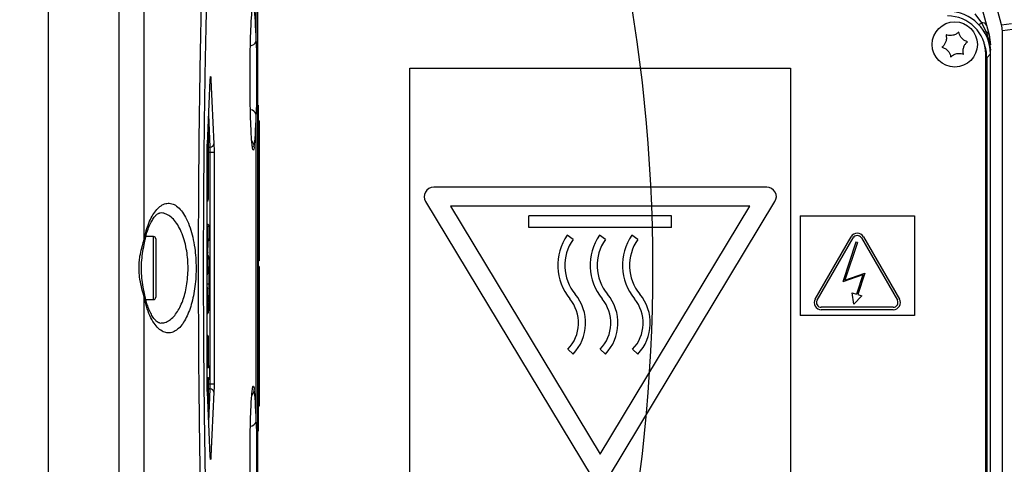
# Model space of a CAD drawing. Extents: x 0 to 8410, y 0 to 5940.
# Tile 61 of 161: x 1330 to 1537, y 4382 to 4475. Entities that reach past the tile are written whole.
import ezdxf

# ---------------------------------------------------------------- set-up
doc = ezdxf.new("R2010")
doc.units = 0
doc.header["$LTSCALE"] = 10
doc.linetypes.add('CENTERX2', pattern=[20.32, 12.7, -2.54, 2.54, -2.54])
doc.layers.get('0').update_dxf_attribs({"linetype": 'CONTINUOUS'})
doc.styles.add('SLDTEXTSTYLE0', font='TXT', dxfattribs={"width": 0.605})
doc.dimstyles.new('SLDDIMSTYLE1', dxfattribs={"dimtxt": 50, "dimasz": 50, "dimexe": 0, "dimexo": 0.0625, "dimgap": 12.5, "dimtad": 1, "dimdec": 1, "dimrnd": 1e-09, "dimzin": 12, "dimtxsty": 'SLDTEXTSTYLE0', "dimsah": 1, "dimcen": 0.09, "dimazin": 3, "dimtfac": 1, "dimtofl": 0, "dimtmove": 0, "dimatfit": 3, "dimtolj": 1, "dimtzin": 12})

# ---------------------------------------------------------------- blocks, each defined once
blk = doc.blocks.new('_D_21')
at = {"color": 7, "linetype": 'CONTINUOUS'}
for p, q in [((617.65, 4028.63), (617.65, 4923.91)), ((1627.65, 4028.63), (1627.65, 4923.91)), ((1627.65, 4908.91), (617.65, 4908.91))]:
    blk.add_line(p, q, dxfattribs=at)
for points in [[(617.65, 4908.91), (667.65, 4901.41), (667.65, 4916.41)], [(1627.65, 4908.91), (1577.65, 4916.41), (1577.65, 4901.41)]]:
    blk.add_solid(points, dxfattribs=at)
at = {"color": 7, "linetype": 'CONTINUOUS', "insert": (1046.26, 4973.37), "char_height": 50, "attachment_point": 1, "style": 'SLDTEXTSTYLE0'}
blk.add_mtext('1010', dxfattribs=at)

msp = doc.modelspace()

# ---------------------------------------------------------------- linework, layer by layer
at = {"color": 7, "linetype": 'CONTINUOUS'}
for p, q in [((1335.64802, 4593.196441), (1335.64802, 4252.847244)), ((1379.64802, 4519.703914), (1379.64802, 4326.339533)), ((1535.977741, 4474.157144), (1529.512455, 4498.286058)), ((1531.36917, 4479.526569), (1532.826533, 4474.087526)), ((1532.826533, 4474.087526), (1533.375432, 4472.039034)), ((1533.375432, 4472.039034), (1533.648034, 4469.968607)), ((1536.148032, 4373.179485), (1536.148032, 4472.863962)), ((1533.623775, 4468.808462), (1533.549806, 4469.347765)), ((1532.648017, 4378.021767), (1532.648017, 4468.021681)), ((1533.648034, 4468.414118), (1533.623775, 4468.808462)), ((1533.648034, 4378.020336), (1533.648034, 4468.023111)), ((1411.648025, 4465.02166), (1491.648009, 4465.02166)), ((1411.648025, 4359.021713), (1411.648025, 4465.02166)), ((1491.648009, 4465.02166), (1491.648009, 4359.021713)), ((1369.076257, 4449.057628), (1369.686579, 4462.512066)), ((1369.686579, 4462.512066), (1369.686579, 4462.557365)), ((1379.748007, 4457.271625), (1379.64802, 4457.271625)), ((1379.748007, 4457.271625), (1379.748007, 4388.771822)), ((1379.94801, 4453.971674), (1379.748007, 4453.971674)), ((1379.94801, 4453.971674), (1379.94801, 4424.571802)), ((1369.312217, 4437.521746), (1369.312217, 4452.52185)), ((1369.076257, 4449.057628), (1369.076257, 4449.102928)), ((1369.043907, 4447.381546), (1369.044935, 4447.381546)), ((1369.044935, 4398.661901), (1369.044935, 4447.381546)), ((1486.648013, 4440.021803), (1416.648021, 4440.021803)), ((1414.935639, 4436.988403), (1449.935635, 4378.988315)), ((1453.360399, 4378.988315), (1488.360395, 4436.988403)), ((1483.105173, 4436.021854), (1420.190861, 4436.021854)), ((1420.190861, 4436.021854), (1451.648017, 4383.892824)), ((1451.648017, 4383.892824), (1483.105173, 4436.021854)), ((1369.044935, 4432.246496), (1369.108399, 4432.230522)), ((1466.648033, 4434.021761), (1436.648031, 4434.021761)), ((1436.648031, 4431.521704), (1436.648031, 4434.021761)), ((1466.648033, 4431.521704), (1466.648033, 4434.021761)), ((1493.648013, 4434.021761), (1517.648032, 4434.021761)), ((1493.648013, 4434.021761), (1493.648013, 4413.021852)), ((1517.648032, 4434.021761), (1517.648032, 4413.021852)), ((1369.13306, 4431.724359), (1369.044935, 4422.408392)), ((1369.509434, 4431.720068), (1369.508912, 4431.720068)), ((1369.509434, 4429.18234), (1369.509434, 4431.720068)), ((1466.648033, 4431.521704), (1436.648031, 4431.521704)), ((1357.748022, 4429.656793), (1356.159752, 4429.656793)), ((1358.248016, 4429.15683), (1358.248016, 4423.021843)), ((1369.198283, 4426.255514), (1369.219562, 4428.387453)), ((1369.509434, 4429.18234), (1369.508912, 4429.18234)), ((1445.934316, 4429.056932), (1444.708666, 4429.921676)), ((1452.734312, 4429.056932), (1451.508661, 4429.921676)), ((1459.534337, 4429.056932), (1458.308657, 4429.921676)), ((1496.786734, 4416.519691), (1504.348805, 4429.617454)), ((1497.219762, 4416.26959), (1504.781833, 4429.367592)), ((1505.383482, 4428.492357), (1502.622774, 4420.105984)), ((1505.668452, 4428.398659), (1503.060361, 4420.475771)), ((1505.668452, 4428.398659), (1505.383482, 4428.492357)), ((1506.513884, 4429.367592), (1514.075955, 4416.26959)), ((1506.946882, 4429.617454), (1514.508953, 4416.519691)), ((1369.197791, 4426.260521), (1369.198283, 4426.255514)), ((1379.94801, 4424.571802), (1379.748007, 4424.571802)), ((1358.248016, 4423.021843), (1358.248016, 4416.886856)), ((1379.94801, 4423.371841), (1379.748007, 4423.371841)), ((1379.94801, 4423.371841), (1379.94801, 4393.971731)), ((1503.060361, 4420.475771), (1507.256081, 4421.984722)), ((1507.256081, 4421.984722), (1505.760273, 4417.440702)), ((1369.542053, 4419.78698), (1369.541874, 4419.938852)), ((1506.818494, 4421.614696), (1502.622774, 4420.105984)), ((1506.818494, 4421.614696), (1505.475154, 4417.533924)), ((1504.603674, 4417.819311), (1505.475154, 4417.533924)), ((1504.935255, 4415.403177), (1504.603674, 4417.819311)), ((1356.153747, 4416.386654), (1357.748022, 4416.386654)), ((1369.48592, 4416.047384), (1369.489437, 4416.156103)), ((1504.935255, 4415.403177), (1506.631752, 4417.155315)), ((1505.760273, 4417.440702), (1506.631752, 4417.155315)), ((1513.209929, 4414.769699), (1498.085787, 4414.769699)), ((1513.209929, 4414.269735), (1498.085787, 4414.269735)), ((1517.648032, 4413.021852), (1493.648013, 4413.021852)), ((1369.312217, 4403.026869), (1369.312217, 4408.521702)), ((1445.934316, 4404.92182), (1444.848021, 4405.956079)), ((1452.734312, 4404.92182), (1451.648017, 4405.956079)), ((1459.534337, 4404.92182), (1458.448013, 4405.956079)), ((1369.312217, 4403.026869), (1369.311696, 4403.026869)), ((1369.607066, 4400.021841), (1369.607066, 4402.021696)), ((1369.311696, 4399.016668), (1369.312217, 4399.016668)), ((1369.312217, 4393.521835), (1369.312217, 4399.016668)), ((1369.043907, 4398.661901), (1369.044935, 4398.661901)), ((1369.686579, 4383.531381), (1369.076257, 4396.985819)), ((1369.076257, 4396.940519), (1369.076257, 4396.985819)), ((1379.94801, 4393.971731), (1379.748007, 4393.971731)), ((1379.748007, 4388.771822), (1379.64802, 4388.771822)), ((1369.686579, 4383.486082), (1369.686579, 4383.531381))]:
    msp.add_line(p, q, dxfattribs=at)
at = {"color": 8, "linetype": 'CONTINUOUS'}
for p, q in [((1379.339179, 4470.661928), (1379.339179, 4520.796348)), ((1530.361583, 4476.490547), (1531.757405, 4474.585344)), ((1531.757405, 4474.585344), (1532.734682, 4472.646286)), ((1535.977741, 4474.157144), (1538.100263, 4474.436571)), ((1532.734682, 4472.646286), (1533.366432, 4470.7325)), ((1538.265606, 4473.142673), (1536.148032, 4472.863962)), ((1533.366432, 4470.7325), (1533.623775, 4468.808462)), ((1532.648017, 4467.2287), (1532.853653, 4467.2287)), ((1533.648034, 4468.023111), (1532.853653, 4467.2287)), ((1532.853653, 4467.2287), (1532.853653, 4378.814747)), ((1369.076257, 4449.102928), (1369.686579, 4462.557365)), ((1369.842773, 4462.557365), (1370.453095, 4449.102928)), ((1369.67281, 4448.418428), (1369.360035, 4455.313494)), ((1379.339179, 4390.662004), (1379.339179, 4455.381443)), ((1369.218683, 4452.197363), (1369.218683, 4437.521746)), ((1369.310548, 4452.546884), (1369.234537, 4452.546884)), ((1369.311696, 4437.521746), (1369.311696, 4452.52185)), ((1369.311696, 4452.52185), (1369.312217, 4452.52185)), ((1369.043907, 4398.661901), (1369.043907, 4447.381546)), ((1369.312217, 4447.381546), (1369.692301, 4447.381546)), ((1369.692301, 4398.661901), (1369.692301, 4447.381546)), ((1369.692301, 4447.381546), (1370.485445, 4447.381546)), ((1370.485445, 4447.381546), (1370.485445, 4398.661901)), ((1369.044935, 4437.521746), (1369.218683, 4437.521746)), ((1369.21983, 4437.496473), (1369.310548, 4437.496473)), ((1369.311696, 4437.521746), (1369.312217, 4437.521746)), ((1369.044935, 4432.230522), (1369.108399, 4432.230522)), ((1355.722701, 4428.768684), (1356.121143, 4430.510094)), ((1369.507989, 4431.740572), (1369.133984, 4431.740572)), ((1369.508912, 4429.18234), (1369.508912, 4431.720068)), ((1357.748022, 4423.021843), (1357.748022, 4429.656793)), ((1369.197791, 4426.260521), (1369.21907, 4428.39246)), ((1369.21907, 4428.39246), (1369.219562, 4428.387453)), ((1369.262477, 4429.161836), (1369.507989, 4429.161836)), ((1369.319087, 4425.406982), (1369.314124, 4425.401737)), ((1357.748022, 4416.386654), (1357.748022, 4423.021843)), ((1369.044935, 4422.212412), (1369.148334, 4421.891262)), ((1369.114836, 4418.766786), (1369.044935, 4418.566753)), ((1356.121143, 4415.533592), (1355.722731, 4417.274763)), ((1369.273862, 4413.815786), (1369.281953, 4413.820793)), ((1369.044935, 4408.521702), (1369.218683, 4408.521702)), ((1369.218683, 4408.521702), (1369.218683, 4403.026869)), ((1369.310548, 4408.546974), (1369.21983, 4408.546974)), ((1369.311696, 4403.026869), (1369.311696, 4408.521702)), ((1369.312217, 4408.521702), (1369.311696, 4408.521702)), ((1369.044935, 4403.026869), (1369.218683, 4403.026869)), ((1369.174232, 4402.046968), (1369.044935, 4402.046968)), ((1369.605412, 4402.046968), (1369.356146, 4402.046968)), ((1369.60656, 4400.021841), (1369.60656, 4402.021696)), ((1369.607066, 4402.021696), (1369.60656, 4402.021696)), ((1369.044935, 4399.996569), (1369.174232, 4399.996569)), ((1369.218683, 4399.016668), (1369.044935, 4399.016668)), ((1369.218683, 4399.016668), (1369.218683, 4393.846084)), ((1369.311696, 4393.521835), (1369.311696, 4399.016668)), ((1369.356146, 4399.996569), (1369.605412, 4399.996569)), ((1369.607066, 4400.021841), (1369.60656, 4400.021841)), ((1369.686579, 4383.486082), (1369.076257, 4396.940519)), ((1369.312217, 4398.661901), (1369.692301, 4398.661901)), ((1369.360035, 4390.730192), (1369.67281, 4397.625019)), ((1369.692301, 4398.661901), (1370.485445, 4398.661901)), ((1370.453095, 4396.940519), (1369.842773, 4383.486082)), ((1369.234537, 4393.496563), (1369.310548, 4393.496563)), ((1369.311696, 4393.521835), (1369.312217, 4393.521835))]:
    msp.add_line(p, q, dxfattribs=at)
at = {"color": 8, "linetype": 'CONTINUOUS', "flags": 128}
for points in [[(1369.262477, 4429.161836), (1369.255175, 4429.076721), (1369.245639, 4429.03309)], [(1369.336789, 4402.184774), (1369.348844, 4402.132084), (1369.356146, 4402.046968)], [(1369.335374, 4399.853756), (1369.348844, 4399.911215), (1369.356146, 4399.996569)]]:
    msp.add_lwpolyline(points, dxfattribs=at)
at = {"color": 7, "linetype": 'CENTERX2'}
msp.add_circle((1122.648021, 4423.021738), 340, dxfattribs=at)
at = {"color": 7, "linetype": 'CONTINUOUS'}
msp.add_circle((1526.148021, 4470.021738), 4.75, dxfattribs=at)
for centre, radius, start, end in [((1497.648021, 4470.341423), 140, 0, 86.05610191), ((1443.648021, 4423.021738), 166, 0, 118.84211785), ((1443.648021, 4423.021738), 165, 355.95698632, 82.79301368), ((1443.648021, 4423.021738), 139, 0, 120.44302269), ((1443.648021, 4423.021738), 140, 356.19101537, 82.55898463), ((1524.648021, 4468.021738), 8, 0, 90), ((1368.818086, 4452.549157), 0.492468, 359.73560177, 29.73413525), ((1416.648021, 4438.021738), 2, 90, 211.10880883), ((1486.648021, 4438.021738), 2, 328.89119117, 90), ((1368.810629, 4437.496294), 0.499919, 297.94916122, 0.0205021), ((1369.008149, 4431.740839), 0.49984, 359.96941578, 78.43001149), ((1505.647848, 4428.86753), 1.5, 30, 150), ((1357.748021, 4429.156738), 0.5, 0, 90), ((1369.007688, 4429.161778), 0.500301, 296.38888813, 0.00668219), ((1453.696915, 4423.580509), 11, 144.79698123, 219.58688244), ((1453.696915, 4423.580509), 9.5, 144.79698123, 219.58688244), ((1460.496915, 4423.580509), 11, 144.79698123, 219.58688244), ((1460.496915, 4423.580509), 9.5, 144.79698123, 219.58688244), ((1467.296915, 4423.580509), 11, 144.79698123, 219.58688244), ((1467.296915, 4423.580509), 9.5, 144.79698123, 219.58688244), ((1505.647848, 4428.86753), 1, 30, 150), ((1443.648021, 4423.021738), 166, 241.14743628, 0), ((1443.648021, 4423.021738), 139, 239.53864658, 0), ((1439.054391, 4411.472805), 9.5, 316.40265265, 39.58688244), ((1445.854391, 4411.472805), 9.5, 316.40265265, 39.58688244), ((1452.654391, 4411.472805), 9.5, 316.40265265, 39.58688244), ((1357.748021, 4416.886738), 0.5, 270, 0), ((1439.054391, 4411.472805), 8, 316.40265265, 39.58688244), ((1445.854391, 4411.472805), 8, 316.40265265, 39.58688244), ((1452.654391, 4411.472805), 8, 316.40265265, 39.58688244), ((1498.085776, 4415.769638), 1.5, 150, 270), ((1498.085776, 4415.769638), 1, 150, 270), ((1513.20992, 4415.769638), 1.5, 270, 30), ((1513.20992, 4415.769638), 1, 270, 30), ((1368.810629, 4408.547153), 0.499919, 359.9794979, 62.05083878), ((1443.648021, 4423.021738), 140, 266.19101537, 352.55898463), ((1369.105697, 4402.047204), 0.499716, 359.9729733, 64.13599513), ((1443.648021, 4423.021738), 165, 265.95698632, 352.79301368), ((1369.105707, 4399.996224), 0.499705, 295.9525069, 0.03945747), ((1368.818086, 4393.49429), 0.492468, 330.26586475, 0.26439823)]:
    msp.add_arc(centre, radius, start, end, dxfattribs=at)
at = {"color": 8, "linetype": 'CONTINUOUS'}
for centre, radius, start, end in [((1443.648021, 4423.021738), 165.5, 0, 118.86584174), ((1443.648021, 4423.021738), 139.8, 0, 120.38884253), ((1443.648021, 4423.021738), 137.398894, 239.4157628, 120.56794375), ((1530.826207, 4475.436832), 1.261808, 285.84170442, 317.56016359), ((1531.926108, 4473.550702), 1.048306, 30.80295995, 99.26086892), ((1532.59408, 4473.052123), 0.429503, 231.82622361, 289.1086845), ((1532.471694, 4471.727116), 0.956053, 19.04168403, 74.03334688), ((1377.9785, 4471.21918), 1.470366, 276.35351996, 337.72896221), ((1533.407405, 4470.97843), 0.24932, 209.85101995, 260.54111675), ((1532.422839, 4469.950802), 1.225324, 0.83259802, 39.63928711), ((1369.240218, 4462.603203), 0.604296, 315.54011359, 355.64971966), ((1378.077318, 4454.955196), 1.331908, 18.66455652, 87.21044804), ((1443.648021, 4423.021738), 136.725649, 287.32857116, 13.80984517), ((1369.17435, 4452.528099), 0.137488, 357.3952568, 7.85318326), ((1369.617965, 4449.267935), 0.851275, 273.69398196, 348.82333933), ((1377.060906, 4448.478626), 1.890877, 1.210257, 43.29350416), ((1369.893025, 4447.172095), 1.265638, 100.0201709, 117.316472), ((1443.648021, 4423.021738), 131.728695, 290.65464774, 10.4837686), ((1368.724524, 4437.494151), 0.495311, 310.30737257, 0.26863316), ((1369.356897, 4437.515358), 0.138362, 177.35412117, 187.84487354), ((1369.173481, 4437.515358), 0.138362, 352.15512646, 2.64587883), ((1368.635318, 4431.741084), 0.498667, 359.94118108, 34.77232818), ((1355.545231, 4430.108602), 0.702048, 344.41698723, 34.88191584), ((1369.021287, 4431.641167), 0.139335, 36.66028086, 80.22855639), ((1355.420778, 4428.432606), 0.451781, 352.22386502, 48.06440405), ((1368.814261, 4425.130344), 0.443452, 1.18006451, 25.86115682), ((1443.648021, 4423.021738), 165.5, 241.12664882, 0), ((1368.654136, 4421.894809), 0.494211, 322.25599374, 359.58880338), ((1443.648021, 4423.021738), 139.8, 239.61310676, 0), ((1355.425126, 4417.60861), 0.447239, 311.71509409, 9.6281478), ((1368.628406, 4418.765891), 0.486432, 0.10545697, 31.09679387), ((1355.545139, 4415.935157), 0.702164, 325.11748331, 15.45304414), ((1368.724524, 4408.549296), 0.495311, 359.73136684, 49.69262743), ((1369.356897, 4408.528089), 0.138362, 172.15512646, 182.64587883), ((1369.173481, 4408.528089), 0.138362, 357.35412117, 7.84487354), ((1368.672659, 4402.046527), 0.501573, 0.0504234, 42.07946644), ((1369.466002, 4402.027977), 0.140699, 357.44147744, 7.75751727), ((1368.676288, 4399.995612), 0.497946, 317.76008601, 0.11002415), ((1369.466002, 4400.01556), 0.140699, 352.24248273, 2.55852256), ((1369.888062, 4398.854495), 1.248177, 242.52582737, 260.06954001), ((1369.617965, 4396.775512), 0.851275, 11.17666067, 86.30601804), ((1377.057276, 4397.566245), 1.894537, 316.2346201, 358.74900495), ((1369.173481, 4393.515448), 0.138362, 352.15512646, 2.64587883), ((1377.977309, 4391.220449), 1.471921, 276.39344806, 337.70356304), ((1369.24057, 4383.440403), 0.603933, 4.33771227, 44.47245448)]:
    msp.add_arc(centre, radius, start, end, dxfattribs=at)
for centre, major_axis, ratio, start_param, end_param in [((1378.741242, 4463.021738), (0, 15.223493), 0.04541119, 5.2381473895, 5.9743464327), ((1523.852444, 4467.226161), (6.365684, 6.365684), 0.9997292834, 5.497939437, 5.8401571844), ((1378.741242, 4463.021738), (0, 15.223493), 0.04541119, 3.450431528, 4.1866305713), ((1378.741242, 4383.021738), (0, 15.223493), 0.04541119, 5.2381473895, 5.9743464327)]:
    msp.add_ellipse(centre, major_axis=major_axis, ratio=ratio, start_param=start_param, end_param=end_param, dxfattribs=at)
at = {"color": 7, "linetype": 'CONTINUOUS'}
for centre, major_axis, ratio, start_param, end_param in [((1524.64665, 4468.020367), (6.3659, 6.3659), 0.9996954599, 5.497939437, 7.0684311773), ((1531.144973, 4472.863074), (4.960298, 0.653036), 0.9993802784, 6.152365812, 6.4140048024)]:
    msp.add_ellipse(centre, major_axis=major_axis, ratio=ratio, start_param=start_param, end_param=end_param, dxfattribs=at)
at = {"color": 8, "linetype": 'CONTINUOUS'}
for points, knots in [([(1350.565632, 4255.803634), (1350.565481, 4255.913893), (1350.565191, 4256.12477), (1350.606189, 4257.767822), (1350.581789, 4260.090644), (1350.566358, 4263.051383), (1350.560797, 4266.812127), (1350.568376, 4271.822584), (1350.57994, 4278.357696), (1350.580494, 4285.990913), (1350.57842, 4294.604614), (1350.57619, 4304.098027), (1350.574553, 4314.379096), (1350.574987, 4325.534058), (1350.576895, 4337.378233), (1350.57481, 4349.78852), (1350.574071, 4362.650255), (1350.576554, 4376.081391), (1350.576671, 4388.690512), (1350.575983, 4400.290598), (1350.576116, 4410.717331), (1350.576492, 4421.884179), (1350.576197, 4433.718956), (1350.575968, 4446.621152), (1350.577243, 4459.879252), (1350.575591, 4473.425129), (1350.572586, 4486.758535), (1350.574031, 4499.602923), (1350.577746, 4511.855184), (1350.580416, 4523.427112), (1350.581889, 4534.408353), (1350.574758, 4544.575934), (1350.559972, 4553.827061), (1350.556027, 4562.122515), (1350.577108, 4569.505051), (1350.62149, 4575.830791), (1350.635521, 4581.03258), (1350.586857, 4585.11794), (1350.460472, 4588.069959), (1350.393145, 4589.912751), (1350.500283, 4590.132562), (1350.552907, 4590.240528)], [0, 0, 0, 0, 0.02644911, 0.0505857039, 0.0747223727, 0.0947427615, 0.1147631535, 0.1411861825, 0.1677937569, 0.1946863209, 0.2219693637, 0.2485288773, 0.2750877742, 0.3020261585, 0.329357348, 0.3558224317, 0.3824731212, 0.4094101, 0.4367401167, 0.4565589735, 0.4765744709, 0.4965896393, 0.5203634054, 0.5441369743, 0.570602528, 0.5972535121, 0.6241908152, 0.6515211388, 0.6779863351, 0.7046368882, 0.7315737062, 0.7589033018, 0.7854665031, 0.8120294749, 0.8389723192, 0.8663090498, 0.8928531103, 0.9193970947, 0.9463189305, 0.9736330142, 1, 1, 1, 1]), ([(1355.712762, 4546.563198), (1355.71515, 4545.048973), (1355.722287, 4540.524907), (1355.728675, 4532.356593), (1355.727437, 4521.760437), (1355.724397, 4510.318961), (1355.720354, 4498.274895), (1355.718808, 4485.784192), (1355.721807, 4472.887228), (1355.72378, 4459.478661), (1355.722607, 4447.507606), (1355.72242, 4437.237171), (1355.722607, 4431.594018), (1355.722701, 4428.768684)], [0, 0, 0, 0, 0.0508353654, 0.1518813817, 0.2536271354, 0.3575804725, 0.4623000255, 0.5633305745, 0.6650650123, 0.7690110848, 0.8737220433, 0.936776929, 1, 1, 1, 1]), ([(1373.523911, 4303.989937), (1373.431236, 4303.724113), (1373.189639, 4303.031138), (1372.823405, 4302.411484), (1372.404752, 4302.521186), (1371.977147, 4303.338862), (1371.540507, 4304.955752), (1371.098813, 4307.457211), (1370.664606, 4310.814927), (1370.245397, 4314.979193), (1369.843529, 4319.901872), (1369.463275, 4325.517185), (1369.101928, 4331.890186), (1368.767575, 4338.909232), (1368.462054, 4346.507829), (1368.187899, 4354.596619), (1367.942763, 4363.262485), (1367.732249, 4372.332139), (1367.55752, 4381.731634), (1367.419693, 4391.359501), (1367.317795, 4401.314865), (1367.254412, 4411.396961), (1367.229679, 4421.529972), (1367.242958, 4431.608791), (1367.294883, 4441.731206), (1367.385013, 4451.696566), (1367.512092, 4461.433356), (1367.674327, 4470.84565), (1367.873567, 4480.016995), (1368.106809, 4488.76202), (1368.372135, 4497.016904), (1368.665809, 4504.710368), (1368.990026, 4511.90819), (1369.338888, 4518.4655), (1369.710275, 4524.335882), (1370.101884, 4529.468388), (1370.517796, 4533.888286), (1370.951069, 4537.49019), (1371.393042, 4540.286975), (1371.836489, 4542.271321), (1372.282545, 4543.41027), (1372.744562, 4543.575225), (1373.188904, 4542.974353), (1373.476778, 4542.19608), (1373.602798, 4541.855385)], [0, 0, 0, 0, 0.0143316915, 0.0373613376, 0.0593225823, 0.0814147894, 0.1054580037, 0.1296694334, 0.1540599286, 0.1788632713, 0.2029011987, 0.2271061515, 0.2514888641, 0.2762844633, 0.3002800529, 0.3244449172, 0.3487834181, 0.3735374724, 0.3974676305, 0.4215666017, 0.4458374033, 0.4705224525, 0.4944030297, 0.5184512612, 0.5426703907, 0.5673005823, 0.5911781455, 0.6152237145, 0.6394395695, 0.6640651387, 0.6879567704, 0.7120155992, 0.7362427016, 0.7608761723, 0.7848472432, 0.8089876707, 0.8333022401, 0.8580360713, 0.8820395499, 0.9062037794, 0.9305459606, 0.9553320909, 0.9804462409, 1, 1, 1, 1]), ([(1379.339179, 4520.796348), (1378.38076, 4524.069567), (1376.942958, 4528.979991), (1375.322926, 4534.128555), (1374.512903, 4536.756364), (1374.030321, 4537.995546), (1373.581478, 4538.62472), (1373.136536, 4538.49762), (1372.697945, 4537.495316), (1372.260523, 4535.61846), (1371.832748, 4532.945829), (1371.417572, 4529.509641), (1371.019364, 4525.343479), (1370.634545, 4520.40009), (1370.271386, 4514.77167), (1369.932294, 4508.508307), (1369.620106, 4501.692948), (1369.331808, 4494.251559), (1369.073777, 4486.316643), (1368.847859, 4477.94876), (1368.655376, 4469.246005), (1368.494941, 4460.125233), (1368.370669, 4450.756163), (1368.282967, 4441.211944), (1368.231917, 4431.593626), (1368.21756, 4421.813908), (1368.241048, 4412.058229), (1368.301738, 4402.398304), (1368.398315, 4392.930513), (1368.532214, 4383.579726), (1368.701623, 4374.527695), (1368.904697, 4365.836229), (1369.138869, 4357.588392), (1369.406688, 4349.726505), (1369.703393, 4342.408699), (1370.026455, 4335.682944), (1370.372266, 4329.611773), (1370.743886, 4324.147914), (1371.134263, 4319.408237), (1371.540411, 4315.422013), (1371.957893, 4312.219593), (1372.390609, 4309.778854), (1372.817509, 4308.206134), (1373.234375, 4307.419319), (1373.645016, 4307.319908), (1374.063967, 4308.08363), (1374.494417, 4309.316323), (1375.018053, 4310.943429), (1376.017308, 4314.185363), (1377.488742, 4318.815671), (1378.722356, 4323.102619), (1379.339179, 4325.246145)], [0, 0, 0, 0, 0.1027231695, 0.1541034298, 0.1733724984, 0.1894414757, 0.2055475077, 0.2209759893, 0.2365181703, 0.2521838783, 0.2681221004, 0.2835573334, 0.2991003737, 0.3147549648, 0.3306758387, 0.3460634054, 0.3615580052, 0.3771610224, 0.3930277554, 0.4084081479, 0.4238961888, 0.4394933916, 0.4553558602, 0.4707388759, 0.4862297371, 0.5018307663, 0.5176971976, 0.5331115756, 0.5486341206, 0.56426838, 0.5801700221, 0.5956248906, 0.611188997, 0.6268653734, 0.6428096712, 0.6582882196, 0.6738772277, 0.6895778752, 0.7055460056, 0.7210240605, 0.7366118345, 0.7523118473, 0.768278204, 0.782395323, 0.7965958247, 0.8117142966, 0.8268818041, 0.8425688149, 0.8677249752, 0.9338608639, 1, 1, 1, 1]), ([(1369.686579, 4462.557365), (1369.693181, 4462.683808), (1369.709167, 4462.989958), (1369.73684, 4463.223061), (1369.769273, 4463.300056), (1369.801864, 4463.176673), (1369.827766, 4462.866422), (1369.839785, 4462.618896), (1369.842773, 4462.557365)], [0, 0, 0, 0, 0.1511571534, 0.3659900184, 0.5002353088, 0.7146349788, 0.9290628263, 1, 1, 1, 1]), ([(1370.453095, 4449.102928), (1370.457587, 4448.992826), (1370.467271, 4448.755489), (1370.479928, 4448.229226), (1370.485174, 4447.743721), (1370.485412, 4447.426379), (1370.485445, 4447.381546)], [0, 0, 0, 0, 0.2322141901, 0.5005670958, 0.929442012, 1, 1, 1, 1]), ([(1369.692301, 4447.381546), (1369.692279, 4447.408573), (1369.692122, 4447.59965), (1369.68897, 4447.892013), (1369.681353, 4448.209036), (1369.675517, 4448.352074), (1369.67281, 4448.418428)], [0, 0, 0, 0, 0.070616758, 0.4992485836, 0.7677046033, 1, 1, 1, 1]), ([(1378.951361, 4448.518564), (1378.940959, 4448.449246), (1378.893674, 4448.134159), (1378.806376, 4447.794445), (1378.690621, 4447.801593), (1378.609672, 4448.001041), (1378.570055, 4448.305331), (1378.566971, 4448.329021)], [0, 0, 0, 0, 0.0837208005, 0.3805571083, 0.6773856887, 0.9748828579, 1, 1, 1, 1]), ([(1356.121143, 4430.510094), (1356.283014, 4431.044311), (1356.62414, 4432.170118), (1357.27093, 4433.618903), (1358.033066, 4434.878458), (1358.893221, 4435.844677), (1359.836978, 4436.476602), (1360.839673, 4436.723569), (1361.868909, 4436.543705), (1362.894032, 4435.916427), (1363.856555, 4434.853841), (1364.734697, 4433.371505), (1365.464175, 4431.582326), (1366.045451, 4429.512204), (1366.436765, 4427.376101), (1366.663627, 4425.179106), (1366.715135, 4423.675121), (1366.710035, 4422.179381), (1366.650814, 4420.688155), (1366.427834, 4418.636086), (1366.072512, 4416.68866), (1365.59649, 4414.898264), (1365.001978, 4413.283456), (1364.294428, 4411.879195), (1363.484808, 4410.73627), (1362.5808, 4409.896541), (1361.606446, 4409.416036), (1360.586314, 4409.340854), (1359.552539, 4409.704315), (1358.555649, 4410.511996), (1357.62555, 4411.765753), (1356.785567, 4413.405606), (1356.342919, 4414.823299), (1356.121143, 4415.533592)], [0, 0, 0, 0, 0.0277117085, 0.0583994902, 0.0898601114, 0.1229368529, 0.1568586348, 0.1921672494, 0.2284435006, 0.2647991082, 0.3022617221, 0.3377359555, 0.3743968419, 0.4073641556, 0.4414636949, 0.4703071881, 0.4999920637, 0.5029211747, 0.5315656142, 0.5610383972, 0.5897061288, 0.6191276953, 0.6492223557, 0.6800721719, 0.7124745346, 0.7456919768, 0.7804974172, 0.8162296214, 0.8524910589, 0.8898230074, 0.9257158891, 0.9627821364, 1, 1, 1, 1]), ([(1359.025886, 4411.479284), (1359.323741, 4411.472167), (1359.960578, 4411.456951), (1361.198355, 4411.985004), (1362.62304, 4413.35355), (1363.946399, 4415.949485), (1364.66649, 4418.691298), (1364.969275, 4421.097653), (1365.074502, 4423.5898), (1364.868945, 4426.165523), (1364.36278, 4428.54333), (1363.791778, 4430.291706), (1363.059754, 4431.830802), (1362.194962, 4433.075288), (1361.228136, 4433.989483), (1360.21791, 4434.482001), (1359.477156, 4434.66099), (1359.096136, 4434.570535), (1359.048208, 4434.559156)], [0, 0, 0, 0, 0.0507739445, 0.1085585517, 0.2141630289, 0.3116033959, 0.4037622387, 0.4512672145, 0.5003804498, 0.592670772, 0.6450900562, 0.6994490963, 0.7563928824, 0.8153013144, 0.8740855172, 0.9346135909, 0.9917751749, 1, 1, 1, 1]), ([(1369.133984, 4431.740572), (1369.133959, 4431.740579), (1369.133833, 4431.740615), (1369.133624, 4431.739701), (1369.133357, 4431.736517), (1369.133155, 4431.731287), (1369.133093, 4431.726751), (1369.13306, 4431.724359)], [0, 0, 0, 0, 0.05516308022, 0.27982486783, 0.50396129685, 0.73852015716, 1, 1, 1, 1]), ([(1355.722731, 4417.274763), (1355.550501, 4417.878646), (1355.205489, 4419.08835), (1354.720598, 4421.459092), (1354.671314, 4423.67118), (1354.936025, 4425.680144), (1355.281566, 4427.221063), (1355.574035, 4428.247122), (1355.722701, 4428.768684)], [0, 0, 0, 0, 0.1739749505, 0.3485081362, 0.6018855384, 0.7026663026, 0.8488607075, 1, 1, 1, 1]), ([(1369.21907, 4428.39246), (1369.21908, 4428.393413), (1369.220195, 4428.500705), (1369.223989, 4428.710044), (1369.232336, 4428.916899), (1369.242556, 4429.069587), (1369.252199, 4429.149823), (1369.259839, 4429.158753), (1369.262477, 4429.161836)], [0, 0, 0, 0, 0.0022308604, 0.2509638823, 0.4995728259, 0.6176553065, 0.8679619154, 1, 1, 1, 1]), ([(1369.507989, 4429.161836), (1369.508033, 4429.161897), (1369.508181, 4429.162099), (1369.508433, 4429.163415), (1369.508645, 4429.166242), (1369.508733, 4429.169288), (1369.508871, 4429.173761), (1369.508914, 4429.178715), (1369.508913, 4429.181784), (1369.508912, 4429.18234)], [0, 0, 0, 0, 0.0952356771, 0.3185116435, 0.4997956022, 0.5410863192, 0.7176359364, 0.9487876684, 1, 1, 1, 1]), ([(1369.257619, 4425.139477), (1369.25247, 4425.107216), (1369.24243, 4425.044307), (1369.227313, 4425.099759), (1369.214094, 4425.247644), (1369.203701, 4425.484147), (1369.197423, 4425.79096), (1369.1962, 4426.061013), (1369.197425, 4426.21466), (1369.197791, 4426.260521)], [0, 0, 0, 0, 0.1656226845, 0.3229642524, 0.4642997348, 0.6242907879, 0.7790211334, 0.9340420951, 1, 1, 1, 1]), ([(1369.314124, 4425.401737), (1369.306457, 4425.390697), (1369.289448, 4425.366206), (1369.270674, 4425.248937), (1369.259784, 4425.157629), (1369.257619, 4425.139477)], [0, 0, 0, 0, 0.39670891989, 0.88006425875, 1, 1, 1, 1]), ([(1369.541874, 4419.938852), (1369.54014, 4420.484978), (1369.536525, 4421.623469), (1369.509138, 4423.007606), (1369.466453, 4424.172325), (1369.412681, 4425.071287), (1369.356042, 4425.386299), (1369.325047, 4425.403646), (1369.319087, 4425.406982)], [0, 0, 0, 0, 0.2002325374, 0.4174189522, 0.5403567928, 0.7487596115, 0.9516815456, 1, 1, 1, 1]), ([(1369.148334, 4421.891262), (1369.148385, 4421.891244), (1369.148543, 4421.891187), (1369.148721, 4421.891826), (1369.148991, 4421.894298), (1369.149097, 4421.896617), (1369.149169, 4421.898176)], [0, 0, 0, 0, 0.1593702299, 0.500909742, 0.6645847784, 1, 1, 1, 1]), ([(1369.279092, 4423.315813), (1369.279738, 4423.315593), (1369.288223, 4423.312696), (1369.31251, 4423.277558), (1369.351267, 4423.013839), (1369.38818, 4422.385668), (1369.413394, 4421.502064), (1369.423833, 4420.585964), (1369.42472, 4419.957817), (1369.425079, 4419.703771)], [0, 0, 0, 0, 0.0078102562, 0.1026254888, 0.2949061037, 0.4895066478, 0.6545453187, 0.8602853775, 1, 1, 1, 1]), ([(1369.425079, 4419.703771), (1369.423799, 4419.21823), (1369.421593, 4418.380951), (1369.4015, 4417.429791), (1369.373571, 4416.704341), (1369.335587, 4416.141419), (1369.294702, 4415.918801), (1369.271878, 4415.909168), (1369.266634, 4415.906956)], [0, 0, 0, 0, 0.2495562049, 0.43034084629, 0.52994150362, 0.73972367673, 0.94020517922, 1, 1, 1, 1]), ([(1369.115865, 4418.750812), (1369.115835, 4418.752943), (1369.115777, 4418.757082), (1369.11565, 4418.760857), (1369.115503, 4418.764078), (1369.115312, 4418.766054), (1369.115077, 4418.767295), (1369.114912, 4418.766946), (1369.114836, 4418.766786)], [0, 0, 0, 0, 0.214309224, 0.4164273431, 0.4602415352, 0.651000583, 0.8409535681, 1, 1, 1, 1]), ([(1355.722731, 4417.274763), (1355.722566, 4412.831786), (1355.722235, 4403.915897), (1355.723202, 4390.608472), (1355.722602, 4377.433883), (1355.720515, 4364.39275), (1355.72149, 4351.646098), (1355.723166, 4339.627659), (1355.721766, 4328.494203), (1355.720732, 4318.18314), (1355.722228, 4308.397596), (1355.723755, 4302.459078), (1355.724519, 4299.489786)], [0, 0, 0, 0, 0.0994469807, 0.1995639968, 0.300957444, 0.4023519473, 0.5066921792, 0.6110317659, 0.7070301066, 0.8030294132, 0.9015136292, 1, 1, 1, 1]), ([(1369.044935, 4416.91642), (1369.047903, 4416.737738), (1369.060121, 4416.002056), (1369.101147, 4415.038299), (1369.166932, 4414.130632), (1369.226841, 4413.836611), (1369.264431, 4413.819963), (1369.273862, 4413.815786)], [0, 0, 0, 0, 0.0903590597, 0.3720329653, 0.6047826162, 0.9008554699, 1, 1, 1, 1]), ([(1369.281953, 4413.820793), (1369.290979, 4413.828494), (1369.328281, 4413.860319), (1369.372225, 4414.111332), (1369.426965, 4414.728322), (1369.459457, 4415.321687), (1369.480886, 4415.909343), (1369.48592, 4416.047384)], [0, 0, 0, 0, 0.1149880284, 0.47523297, 0.5641948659, 0.8976287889, 1, 1, 1, 1]), ([(1369.218683, 4403.026869), (1369.218399, 4402.943777), (1369.217738, 4402.750109), (1369.212695, 4402.511874), (1369.204508, 4402.292824), (1369.193909, 4402.127452), (1369.182509, 4402.053421), (1369.175889, 4402.048259), (1369.174232, 4402.046968)], [0, 0, 0, 0, 0.16218141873, 0.37800649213, 0.50025243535, 0.71436827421, 0.92854077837, 1, 1, 1, 1]), ([(1369.356146, 4402.046968), (1369.352378, 4402.053159), (1369.343596, 4402.067589), (1369.332778, 4402.179459), (1369.322864, 4402.358916), (1369.315347, 4402.593488), (1369.311992, 4402.844252), (1369.311755, 4402.990333), (1369.311696, 4403.026869)], [0, 0, 0, 0, 0.1621183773, 0.3779060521, 0.5001626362, 0.7142834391, 0.9285419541, 1, 1, 1, 1]), ([(1369.174232, 4399.996569), (1369.178, 4399.990372), (1369.186781, 4399.975929), (1369.197607, 4399.86414), (1369.207506, 4399.684332), (1369.215057, 4399.449901), (1369.218384, 4399.199208), (1369.218623, 4399.053203), (1369.218683, 4399.016668)], [0, 0, 0, 0, 0.1621265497, 0.3779251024, 0.5002867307, 0.7144185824, 0.9285383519, 1, 1, 1, 1]), ([(1369.311696, 4399.016668), (1369.311977, 4399.099763), (1369.312632, 4399.293365), (1369.317714, 4399.531487), (1369.325858, 4399.75048), (1369.336495, 4399.91613), (1369.347868, 4399.990112), (1369.354489, 4399.995277), (1369.356146, 4399.996569)], [0, 0, 0, 0, 0.1621898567, 0.3778846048, 0.5001366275, 0.7143538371, 0.9285370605, 1, 1, 1, 1]), ([(1369.67281, 4397.625019), (1369.673664, 4397.644538), (1369.67969, 4397.782336), (1369.68684, 4398.037894), (1369.691619, 4398.380969), (1369.692085, 4398.572858), (1369.692301, 4398.661901)], [0, 0, 0, 0, 0.070754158, 0.4995065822, 0.767754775, 1, 1, 1, 1]), ([(1370.485445, 4398.661901), (1370.485084, 4398.514105), (1370.484306, 4398.19549), (1370.476391, 4397.625927), (1370.464525, 4397.200936), (1370.454511, 4396.972781), (1370.453095, 4396.940519)], [0, 0, 0, 0, 0.2321875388, 0.5005458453, 0.9293753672, 1, 1, 1, 1]), ([(1378.577938, 4397.750189), (1378.588023, 4397.81825), (1378.63499, 4398.13522), (1378.723234, 4398.281856), (1378.839281, 4398.183573), (1378.914001, 4397.744447), (1378.951361, 4397.524883)], [0, 0, 0, 0, 0.0835300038, 0.3890066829, 0.694501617, 1, 1, 1, 1]), ([(1369.842773, 4383.486082), (1369.836171, 4383.359614), (1369.820184, 4383.053393), (1369.792509, 4382.820801), (1369.760077, 4382.74324), (1369.727491, 4382.866801), (1369.701586, 4383.177022), (1369.689567, 4383.42455), (1369.686579, 4383.486082)], [0, 0, 0, 0, 0.15113416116, 0.36594606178, 0.50019931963, 0.71463202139, 0.92906209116, 1, 1, 1, 1])]:
    msp.add_open_spline(points, degree=3, knots=knots, dxfattribs=at)
at = {"color": 7, "linetype": 'CONTINUOUS'}
for points, knots in [([(1378.566971, 4448.329021), (1378.533044, 4448.556045), (1378.461939, 4449.031844), (1378.362869, 4450.260953), (1378.270855, 4451.847166), (1378.192743, 4453.769825), (1378.12992, 4455.950298), (1378.085041, 4458.33734), (1378.058559, 4460.854116), (1378.052064, 4463.432363), (1378.064764, 4465.995439), (1378.0972, 4468.470138), (1378.147417, 4470.78994), (1378.214876, 4472.883046), (1378.296754, 4474.705135), (1378.391678, 4476.176552), (1378.486162, 4477.23219), (1378.550755, 4477.596712), (1378.577938, 4477.750112)], [0, 0, 0, 0, 0.058377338, 0.1223478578, 0.1863145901, 0.2504694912, 0.3146212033, 0.3788312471, 0.4430406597, 0.5071577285, 0.5712760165, 0.6351996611, 0.6991261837, 0.7628477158, 0.8265671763, 0.8901758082, 0.9537829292, 1, 1, 1, 1]), ([(1524.308076, 4472.065498), (1524.352065, 4471.840783), (1524.440755, 4471.387711), (1524.319204, 4470.660239), (1524.025273, 4470.042156), (1523.713389, 4469.665277), (1523.513306, 4469.496807), (1523.458054, 4469.450285)], [0, 0, 0, 0, 0.24688885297, 0.49778040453, 0.71045029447, 0.92004190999, 1, 1, 1, 1]), ([(1526.998033, 4472.636988), (1526.825396, 4472.486525), (1526.477374, 4472.183207), (1525.786568, 4471.924881), (1525.104387, 4471.870442), (1524.62201, 4471.951864), (1524.376023, 4472.040904), (1524.308076, 4472.065498)], [0, 0, 0, 0, 0.2469088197, 0.4977447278, 0.7104308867, 0.9200147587, 1, 1, 1, 1]), ([(1528.837969, 4470.593263), (1528.621333, 4470.667517), (1528.184608, 4470.817208), (1527.615453, 4471.28624), (1527.227046, 4471.849755), (1527.056722, 4472.308362), (1527.010733, 4472.565876), (1526.998033, 4472.636988)], [0, 0, 0, 0, 0.2469100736, 0.4977535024, 0.7104281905, 0.9200353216, 1, 1, 1, 1]), ([(1379.339179, 4470.661928), (1379.356377, 4469.913277), (1379.391279, 4468.394013), (1379.417856, 4465.914524), (1379.428663, 4463.345489), (1379.422483, 4460.78499), (1379.398848, 4458.26701), (1379.367576, 4456.491019), (1379.343716, 4455.558718), (1379.339179, 4455.381443)], [0, 0, 0, 0, 0.1579613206, 0.3205563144, 0.4783944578, 0.6408348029, 0.7989789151, 0.9617761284, 1, 1, 1, 1]), ([(1523.458054, 4469.450285), (1523.674694, 4469.375936), (1524.111393, 4469.226066), (1524.680615, 4468.757095), (1525.068954, 4468.193534), (1525.239356, 4467.734957), (1525.285302, 4467.477435), (1525.29799, 4467.406322)], [0, 0, 0, 0, 0.2469386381, 0.4977738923, 0.7104360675, 0.9200396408, 1, 1, 1, 1]), ([(1527.987947, 4467.97805), (1527.943965, 4468.202767), (1527.8553, 4468.655774), (1527.976898, 4469.3832), (1528.270712, 4470.001349), (1528.582673, 4470.378257), (1528.782728, 4470.54674), (1528.837969, 4470.593263)], [0, 0, 0, 0, 0.2468905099, 0.497706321, 0.7104536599, 0.9200476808, 1, 1, 1, 1]), ([(1525.29799, 4467.406322), (1525.470627, 4467.556885), (1525.818611, 4467.860372), (1526.509472, 4468.118607), (1527.191692, 4468.173261), (1527.673953, 4468.091269), (1527.920006, 4468.002548), (1527.987947, 4467.97805)], [0, 0, 0, 0, 0.2469526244, 0.4977804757, 0.7104500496, 0.9200486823, 1, 1, 1, 1]), ([(1369.692912, 4462.594082), (1369.697184, 4462.68828), (1369.705677, 4462.875516), (1369.720496, 4463.002333), (1369.721302, 4463.008646), (1369.721582, 4463.010837)], [0, 0, 0, 0, 0.397919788, 0.7909389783, 1, 1, 1, 1]), ([(1369.043907, 4447.381546), (1369.044268, 4447.529342), (1369.045048, 4447.848047), (1369.052954, 4448.417591), (1369.06483, 4448.842575), (1369.074841, 4449.070666), (1369.076257, 4449.102928)], [0, 0, 0, 0, 0.2321878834, 0.5006842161, 0.9293752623, 1, 1, 1, 1]), ([(1378.558805, 4448.547651), (1378.560067, 4448.542988), (1378.564751, 4448.525678), (1378.550122, 4448.602574), (1378.539433, 4448.658754)], [0, 0, 0, 0, 0.269393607, 1, 1, 1, 1]), ([(1356.236791, 4429.917147), (1356.286332, 4430.110363), (1356.468397, 4430.82044), (1356.859993, 4431.838786), (1357.385853, 4432.935106), (1357.922816, 4433.744447), (1358.422508, 4434.275351), (1358.816232, 4434.528415), (1358.966642, 4434.580569), (1359.032598, 4434.574926), (1359.04414, 4434.573938)], [0, 0, 0, 0, 0.0562873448, 0.2068576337, 0.3569163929, 0.5081578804, 0.657226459, 0.8105716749, 0.9668507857, 1, 1, 1, 1]), ([(1355.881413, 4428.353359), (1355.933144, 4428.653478), (1356.03025, 4429.216839), (1356.167217, 4429.701762), (1356.231218, 4429.928352)], [0, 0, 0, 0, 0.5327288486, 1, 1, 1, 1]), ([(1369.508912, 4431.720068), (1369.508914, 4431.721104), (1369.50892, 4431.724609), (1369.508838, 4431.729941), (1369.508737, 4431.734414), (1369.508568, 4431.736972), (1369.508379, 4431.739785), (1369.508148, 4431.74061), (1369.508013, 4431.740578), (1369.507989, 4431.740572)], [0, 0, 0, 0, 0.0947519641, 0.320401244, 0.5038718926, 0.5402331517, 0.7229624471, 0.9490793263, 1, 1, 1, 1]), ([(1355.866691, 4417.683651), (1355.783176, 4418.129333), (1355.588812, 4419.166567), (1355.317834, 4420.891779), (1355.204519, 4422.795326), (1355.27291, 4424.691654), (1355.52901, 4426.575876), (1355.754205, 4427.766562), (1355.868613, 4428.371479)], [0, 0, 0, 0, 0.1332407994, 0.3100904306, 0.4799087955, 0.6490617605, 0.8217090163, 1, 1, 1, 1]), ([(1369.220515, 4428.423454), (1369.221622, 4428.509122), (1369.224025, 4428.695147), (1369.233042, 4428.903398), (1369.239746, 4429.010924), (1369.245722, 4429.051921), (1369.244381, 4429.044668), (1369.244268, 4429.044058)], [0, 0, 0, 0, 0.2750186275, 0.5971946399, 0.8475733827, 0.9871813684, 1, 1, 1, 1]), ([(1369.222959, 4425.186683), (1369.222786, 4425.187865), (1369.222292, 4425.191237), (1369.217049, 4425.242085), (1369.209841, 4425.36004), (1369.201742, 4425.582193), (1369.197109, 4425.890811), (1369.196429, 4426.176603), (1369.199622, 4426.320675), (1369.200503, 4426.360418)], [0, 0, 0, 0, 0.0481456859, 0.1373639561, 0.2796964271, 0.4697326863, 0.6866318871, 0.9135570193, 1, 1, 1, 1]), ([(1369.541457, 4420.114328), (1369.541301, 4420.251031), (1369.540663, 4420.810619), (1369.532392, 4421.821279), (1369.507837, 4423.051756), (1369.472714, 4424.094767), (1369.415671, 4424.928084), (1369.396619, 4425.347816), (1369.249178, 4425.715887), (1369.169929, 4425.766925), (1369.165009, 4425.770094)], [0, 0, 0, 0, 0.05000870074, 0.20470948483, 0.37268535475, 0.53323876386, 0.68855466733, 0.84544788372, 0.9904045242, 1, 1, 1, 1]), ([(1369.319087, 4425.406982), (1369.319028, 4425.41247), (1369.318397, 4425.471943), (1369.292486, 4425.584637), (1369.244261, 4425.691264), (1369.201301, 4425.729009), (1369.200399, 4425.729801)], [0, 0, 0, 0, 0.0470337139, 0.5097284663, 0.9897097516, 1, 1, 1, 1]), ([(1369.044935, 4422.89405), (1369.087042, 4422.925415), (1369.174411, 4422.990496), (1369.254386, 4423.135396), (1369.27834, 4423.25), (1369.279018, 4423.309374), (1369.279092, 4423.315813)], [0, 0, 0, 0, 0.3110130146, 0.6453352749, 0.9615387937, 1, 1, 1, 1]), ([(1369.044935, 4421.586801), (1369.063644, 4421.613766), (1369.098806, 4421.664444), (1369.128732, 4421.743836), (1369.14369, 4421.810129), (1369.148458, 4421.856293), (1369.149301, 4421.879125), (1369.149556, 4421.886017)], [0, 0, 0, 0, 0.3034678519, 0.5703491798, 0.7805502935, 0.9337636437, 1, 1, 1, 1]), ([(1369.149169, 4421.898176), (1369.156181, 4422.059695), (1369.176079, 4422.518027), (1369.218443, 4423.15385), (1369.258159, 4423.259912), (1369.279092, 4423.315813)], [0, 0, 0, 0, 0.2046857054, 0.580824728, 1, 1, 1, 1]), ([(1369.044935, 4419.706394), (1369.085121, 4419.706335), (1369.179751, 4419.706196), (1369.301526, 4419.705443), (1369.392216, 4419.704622), (1369.42117, 4419.704531), (1369.424653, 4419.703854), (1369.425079, 4419.703771)], [0, 0, 0, 0, 0.1942873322, 0.4574994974, 0.7206237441, 0.9659081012, 1, 1, 1, 1]), ([(1369.489437, 4416.156103), (1369.503505, 4416.657345), (1369.523176, 4417.35824), (1369.538835, 4418.609435), (1369.540763, 4419.314839), (1369.542053, 4419.78698)], [0, 0, 0, 0, 0.4536116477, 0.6342922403, 1, 1, 1, 1]), ([(1356.233006, 4416.121055), (1356.201121, 4416.224174), (1356.057668, 4416.688112), (1355.95413, 4417.245972), (1355.873605, 4417.679836)], [0, 0, 0, 0, 0.22226937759, 1, 1, 1, 1]), ([(1369.116401, 4418.745567), (1369.116367, 4418.751706), (1369.11627, 4418.769027), (1369.114621, 4418.816678), (1369.100461, 4418.89922), (1369.076831, 4418.976234), (1369.048767, 4419.013682), (1369.044935, 4419.018795)], [0, 0, 0, 0, 0.064224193, 0.1812134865, 0.5122245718, 0.9333952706, 1, 1, 1, 1]), ([(1369.266634, 4415.906956), (1369.263252, 4415.910553), (1369.242342, 4415.932792), (1369.203168, 4416.140656), (1369.163415, 4416.789603), (1369.131444, 4417.662229), (1369.121734, 4418.340672), (1369.115865, 4418.750812)], [0, 0, 0, 0, 0.047595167, 0.2942167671, 0.5514016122, 0.7288077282, 1, 1, 1, 1]), ([(1359.026124, 4411.4769), (1358.98496, 4411.478155), (1358.897675, 4411.480817), (1358.563195, 4411.661254), (1358.108526, 4412.078011), (1357.581084, 4412.784719), (1357.041088, 4413.789099), (1356.579626, 4414.898962), (1356.336368, 4415.766088), (1356.235584, 4416.125347)], [0, 0, 0, 0, 0.13710691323, 0.29071939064, 0.43425957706, 0.58836827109, 0.73790573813, 0.89141185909, 1, 1, 1, 1]), ([(1369.094362, 4413.432648), (1369.153904, 4413.495822), (1369.308916, 4413.660288), (1369.350292, 4413.962017), (1369.412148, 4414.461064), (1369.454876, 4415.193805), (1369.476883, 4415.790826), (1369.485831, 4416.033556)], [0, 0, 0, 0, 0.1336229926, 0.3478730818, 0.5806602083, 0.8295096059, 1, 1, 1, 1]), ([(1369.273862, 4413.815786), (1369.273773, 4413.808711), (1369.273031, 4413.749329), (1369.248762, 4413.634862), (1369.170478, 4413.492371), (1369.085105, 4413.428573), (1369.044935, 4413.398554)], [0, 0, 0, 0, 0.042856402, 0.3596880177, 0.6987154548, 1, 1, 1, 1]), ([(1369.337907, 4402.165224), (1369.337947, 4402.164967), (1369.338094, 4402.164036), (1369.333993, 4402.198488), (1369.327534, 4402.288316), (1369.319276, 4402.477281), (1369.313127, 4402.739183), (1369.312849, 4402.937352), (1369.312724, 4403.026869)], [0, 0, 0, 0, 0.035807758, 0.1298854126, 0.2891651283, 0.5140871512, 0.7805043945, 1, 1, 1, 1]), ([(1369.312277, 4399.016907), (1369.312256, 4399.020244), (1369.31152, 4399.140295), (1369.314701, 4399.382171), (1369.322589, 4399.662682), (1369.331207, 4399.815259), (1369.337609, 4399.876001), (1369.337643, 4399.876307), (1369.337653, 4399.876406)], [0, 0, 0, 0, 0.0083365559, 0.2999060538, 0.5898044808, 0.8175345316, 0.9408985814, 1, 1, 1, 1]), ([(1369.076257, 4396.940519), (1369.071765, 4397.050612), (1369.062079, 4397.287968), (1369.049429, 4397.814424), (1369.044177, 4398.299791), (1369.04394, 4398.617068), (1369.043907, 4398.661901)], [0, 0, 0, 0, 0.232220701, 0.50066115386, 0.92944003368, 1, 1, 1, 1]), ([(1378.566971, 4368.328859), (1378.533045, 4368.556001), (1378.461945, 4369.032029), (1378.362861, 4370.260691), (1378.270863, 4371.847284), (1378.192739, 4373.769654), (1378.129918, 4375.950204), (1378.085043, 4378.337354), (1378.058559, 4380.854189), (1378.052064, 4383.432441), (1378.064764, 4385.995511), (1378.097197, 4388.470159), (1378.147419, 4390.789838), (1378.21488, 4392.882874), (1378.296747, 4394.705239), (1378.391681, 4396.176369), (1378.486164, 4397.231964), (1378.550755, 4397.596696), (1378.577938, 4397.750189)], [0, 0, 0, 0, 0.0583792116, 0.1223468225, 0.186317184, 0.250467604, 0.3146192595, 0.3788347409, 0.4430440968, 0.5071611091, 0.5712793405, 0.6352029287, 0.6991240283, 0.7628455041, 0.8265691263, 0.8901742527, 0.9537813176, 1, 1, 1, 1]), ([(1378.544708, 4397.415926), (1378.556436, 4397.470735), (1378.569435, 4397.531487), (1378.561544, 4397.505926), (1378.560772, 4397.503425)], [0, 0, 0, 0, 0.9021706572, 1, 1, 1, 1]), ([(1379.339179, 4390.662004), (1379.356377, 4389.913271), (1379.391277, 4388.393907), (1379.417855, 4385.914442), (1379.428663, 4383.345406), (1379.422483, 4380.78491), (1379.398851, 4378.266903), (1379.367574, 4376.491033), (1379.343716, 4375.558795), (1379.339179, 4375.381519)], [0, 0, 0, 0, 0.1579748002, 0.3205698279, 0.4783931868, 0.6408484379, 0.798992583, 0.9617761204, 1, 1, 1, 1]), ([(1369.722193, 4383.027841), (1369.722393, 4383.026787), (1369.723383, 4383.021565), (1369.713734, 4383.093432), (1369.70055, 4383.247009), (1369.691517, 4383.452316), (1369.68722, 4383.549978)], [0, 0, 0, 0, 0.0584548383, 0.2895799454, 0.662060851, 1, 1, 1, 1])]:
    msp.add_open_spline(points, degree=3, knots=knots, dxfattribs=at)

# ---------------------------------------------------------------- dimensions: what is measured, and where the dimension line sits
dim = msp.add_linear_dim(base=(617.648021, 4908.914086), p1=(1627.648021, 4008.6305), p2=(617.648021, 4008.6305), dimstyle='SLDDIMSTYLE1', dxfattribs=at)
dim.commit()
dim.dimension.update_dxf_attribs({"geometry": '_D_21', "text_midpoint": (1122.648021, 4908.914086), "dimtype": 160})

doc.saveas('drawing.dxf')
